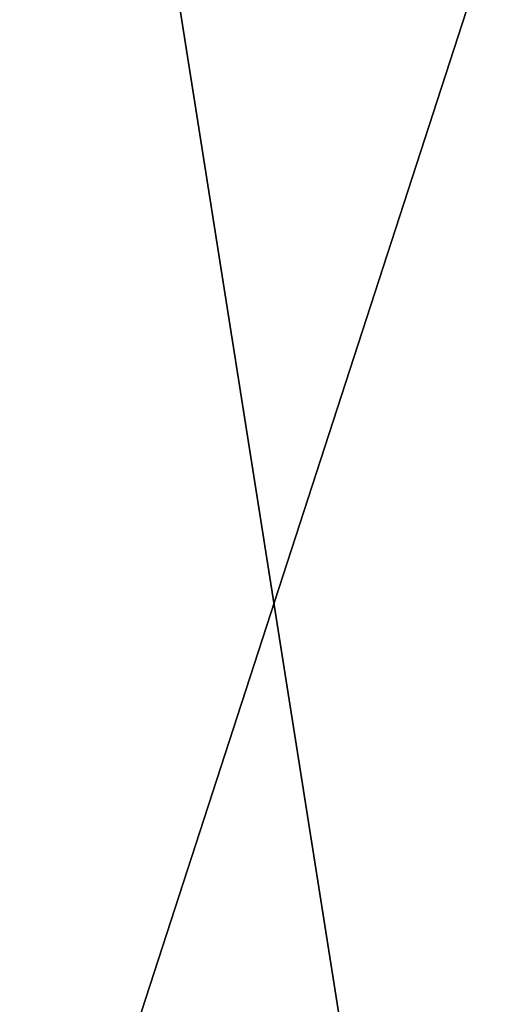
# Model space of a CAD drawing. Header units: millimetres. Extents: x -114 to 114, y -36 to 48.
# Tile 187 of 256: x 24.05 to 27.19, y -3.27 to 3.27. Entities that reach past the tile are written whole.
import ezdxf

# ---------------------------------------------------------------- set-up
doc = ezdxf.new("R2010")
doc.units = ezdxf.units.MM
doc.header["$LTSCALE"] = 65.185185
for name, color, linetype in [('2', 7, 'CONTINUOUS'), ('2786', 7, 'CONTINUOUS'), ('3463', 7, 'CONTINUOUS'), ('3648', 7, 'CONTINUOUS'), ('3652', 7, 'CONTINUOUS')]:
    doc.layers.add(name, color=color, linetype=linetype)

msp = doc.modelspace()

# ---------------------------------------------------------------- linework, layer by layer
at = {"layer": '2', "linetype": 'CONTINUOUS'}
for points in [[(-113, 35, 92.5), (63.3, 0, 92.5), (64.6742, 4.2309, 92.5), (-113, 35, 92.5)], [(63.3, 0, 92.5), (-113, 35, 92.5), (25.7254, 6.8475, 92.5), (63.3, 0, 92.5)], [(29.3258, 4.2309, 92.5), (63.3, 0, 92.5), (25.7254, 6.8475, 92.5), (29.3258, 4.2309, 92.5)], [(-10.4698, -4.2312, 92.5), (113, -35, 92.5), (-9.8, 0, 92.5), (-10.4698, -4.2312, 92.5)], [(-9.8, 0, 92.5), (113, -35, 92.5), (21.2746, -6.8475, 92.5), (-9.8, 0, 92.5)]]:
    msp.add_3dface(points, dxfattribs=at)
at = {"layer": '2786', "linetype": 'CONTINUOUS'}
for points in [[(110.5, 32.5, 90), (-9.8, 0, 90), (-10.4698, 4.2312, 90), (110.5, 32.5, 90)], [(-9.8, 0, 90), (110.5, 32.5, 90), (21.2746, 6.8475, 90), (-9.8, 0, 90)], [(-50.5, -32.5, 90), (63.3, 0, 90), (64.6742, -4.2309, 90), (-50.5, -32.5, 90)], [(63.3, 0, 90), (-50.5, -32.5, 90), (25.7254, -6.8475, 90), (63.3, 0, 90)], [(63.3, 0, 90), (25.7254, -6.8475, 90), (29.3258, -4.2309, 90), (63.3, 0, 90)]]:
    msp.add_3dface(points, dxfattribs=at)
at = {"layer": '3463', "linetype": 'CONTINUOUS'}
for points in [[(23.5, 13.55, 110), (23.5, -13.55, 110), (27.6818, -12.8886, 110), (23.5, 13.55, 110)], [(27.6818, 12.8886, 110), (23.5, 13.55, 110), (27.6818, -12.8886, 110), (27.6818, 12.8886, 110)]]:
    msp.add_3dface(points, dxfattribs=at)
at = {"layer": '3648', "linetype": 'CONTINUOUS'}
for points in [[(27.9083, 6.0677, 108), (23.5, -7.5, 108), (23.5, 7.5, 108), (27.9083, 6.0677, 108)], [(27.9083, -6.0677, 108), (23.5, -7.5, 108), (27.9083, 6.0677, 108), (27.9083, -6.0677, 108)]]:
    msp.add_3dface(points, dxfattribs=at)
at = {"layer": '3652', "linetype": 'CONTINUOUS'}
for points in [[(30.1126, -9.1014, 93.5), (23.5, -11.25, 93.5), (29.5868, -1.9776, 93.5), (30.1126, -9.1014, 93.5)], [(29.5868, -1.9776, 93.5), (23.5, -11.25, 93.5), (27.2619, -5.1776, 93.5), (29.5868, -1.9776, 93.5)]]:
    msp.add_3dface(points, dxfattribs=at)

doc.saveas('drawing.dxf')
